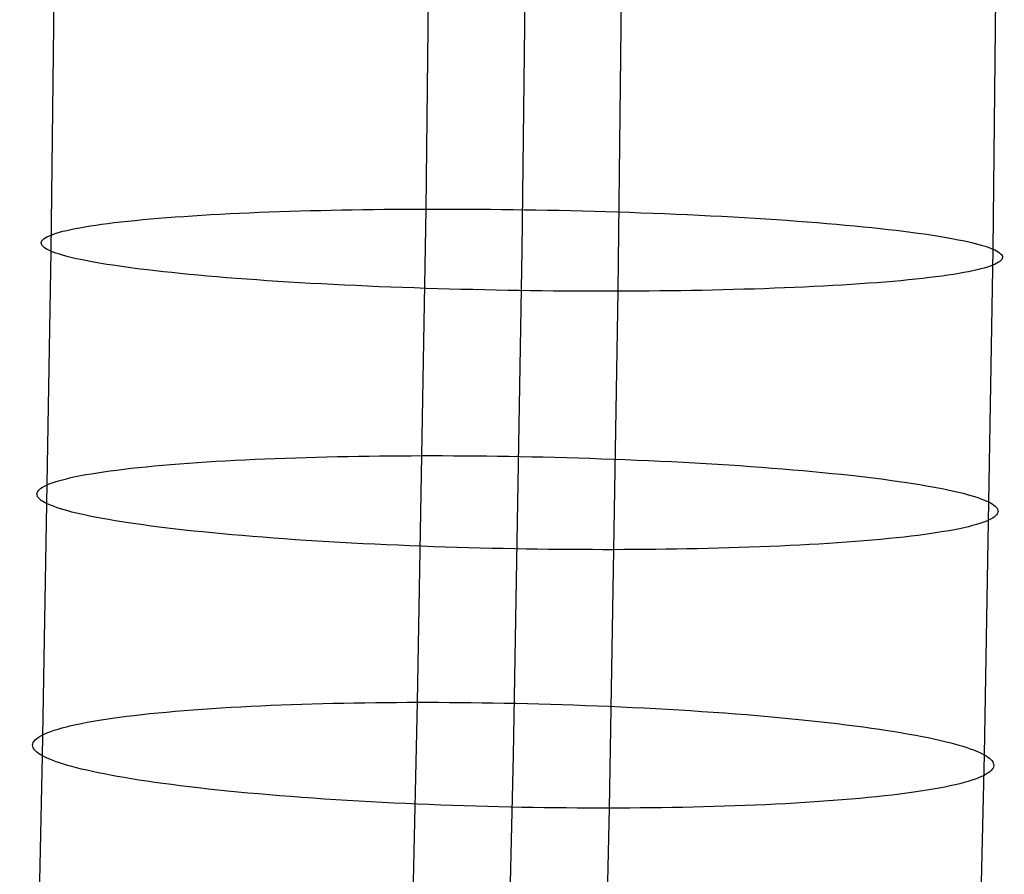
# Model space of a CAD drawing. Extents: x -37 to 483, y -973 to -253.
# Tile 117 of 197: x 410 to 437, y -701 to -678. Entities that reach past the tile are written whole.
import ezdxf

# ---------------------------------------------------------------- set-up
doc = ezdxf.new("R2010")
doc.units = 0
doc.layers.add('PREDEFINITO', color=7, linetype='CONTINUOUS')

msp = doc.modelspace()

# ---------------------------------------------------------------- linework, layer by layer
at = {"layer": 'PREDEFINITO'}
for p, q in [((421.425, -656.163, 74.39), (421.116, -683.361, 74.863)), ((424.011, -656.929, 62.941), (423.7, -684.467, 63.419)), ((436.686, -656.885, 65.277), (436.374, -684.438, 65.758)), ((411.336, -656.974, 60.604), (411.026, -684.497, 61.08)), ((426.597, -657.695, 51.491), (426.285, -685.573, 51.976)), ((416.365, -683.461, 73.036), (416.632, -683.45, 73.198)), ((416.632, -683.45, 73.198), (416.902, -683.439, 73.353)), ((416.902, -683.439, 73.353), (417.175, -683.43, 73.501)), ((417.175, -683.43, 73.501), (417.451, -683.421, 73.643)), ((417.451, -683.421, 73.643), (417.728, -683.412, 73.777)), ((417.728, -683.412, 73.777), (418.007, -683.404, 73.905)), ((418.007, -683.404, 73.905), (418.288, -683.397, 74.025)), ((418.288, -683.397, 74.025), (418.57, -683.391, 74.139)), ((418.57, -683.391, 74.139), (418.853, -683.385, 74.246)), ((418.853, -683.385, 74.246), (419.136, -683.38, 74.346)), ((419.136, -683.38, 74.346), (419.42, -683.376, 74.439)), ((419.42, -683.376, 74.439), (419.704, -683.372, 74.526)), ((419.704, -683.372, 74.526), (419.987, -683.369, 74.606)), ((419.987, -683.369, 74.606), (420.271, -683.366, 74.68)), ((420.271, -683.366, 74.68), (420.553, -683.364, 74.747)), ((420.553, -683.364, 74.747), (420.835, -683.362, 74.808)), ((420.835, -683.362, 74.808), (421.116, -683.361, 74.863)), ((421.116, -683.361, 74.863), (420.887, -696.635, 75.373)), ((421.116, -683.361, 74.863), (421.398, -683.361, 74.912)), ((421.398, -683.361, 74.912), (421.683, -683.361, 74.955)), ((421.683, -683.361, 74.955), (421.973, -683.362, 74.994)), ((421.973, -683.362, 74.994), (422.265, -683.363, 75.026)), ((422.265, -683.363, 75.026), (422.561, -683.365, 75.053)), ((422.561, -683.365, 75.053), (422.859, -683.368, 75.074)), ((422.859, -683.368, 75.074), (423.161, -683.371, 75.089)), ((423.161, -683.371, 75.089), (423.465, -683.375, 75.097)), ((423.465, -683.375, 75.097), (423.772, -683.379, 75.099)), ((423.772, -683.379, 75.099), (424.08, -683.384, 75.094)), ((424.08, -683.384, 75.094), (424.391, -683.39, 75.083)), ((424.391, -683.39, 75.083), (424.703, -683.396, 75.064)), ((424.703, -683.396, 75.064), (425.016, -683.403, 75.039)), ((425.016, -683.403, 75.039), (425.331, -683.411, 75.007)), ((425.331, -683.411, 75.007), (425.647, -683.419, 74.967)), ((425.647, -683.419, 74.967), (425.962, -683.428, 74.92)), ((425.962, -683.428, 74.92), (426.279, -683.438, 74.866)), ((426.279, -683.438, 74.866), (426.595, -683.449, 74.804)), ((426.595, -683.449, 74.804), (426.911, -683.46, 74.735)), ((412.73, -683.727, 69.603), (412.911, -683.706, 69.857)), ((412.911, -683.706, 69.857), (413.099, -683.686, 70.107)), ((413.099, -683.686, 70.107), (413.294, -683.666, 70.353)), ((413.294, -683.666, 70.353), (413.497, -683.646, 70.593)), ((413.497, -683.646, 70.593), (413.705, -683.627, 70.829)), ((413.705, -683.627, 70.829), (413.92, -683.609, 71.059)), ((413.92, -683.609, 71.059), (414.142, -683.591, 71.284)), ((414.142, -683.591, 71.284), (414.369, -683.574, 71.504)), ((414.369, -683.574, 71.504), (414.602, -683.558, 71.717)), ((414.602, -683.558, 71.717), (414.84, -683.542, 71.925)), ((414.84, -683.542, 71.925), (415.083, -683.527, 72.126)), ((415.083, -683.527, 72.126), (415.331, -683.512, 72.321)), ((415.331, -683.512, 72.321), (415.583, -683.498, 72.51)), ((415.583, -683.498, 72.51), (415.84, -683.485, 72.692)), ((415.84, -683.485, 72.692), (416.101, -683.473, 72.867)), ((416.101, -683.473, 72.867), (416.365, -683.461, 73.036)), ((426.911, -683.46, 74.735), (427.226, -683.472, 74.658)), ((427.226, -683.472, 74.658), (427.54, -683.484, 74.574)), ((427.54, -683.484, 74.574), (427.852, -683.497, 74.483)), ((427.852, -683.497, 74.483), (428.163, -683.511, 74.384)), ((428.163, -683.511, 74.384), (428.472, -683.526, 74.277)), ((428.472, -683.526, 74.277), (428.779, -683.541, 74.163)), ((428.779, -683.541, 74.163), (429.083, -683.557, 74.042)), ((429.083, -683.557, 74.042), (429.384, -683.573, 73.913)), ((429.384, -683.573, 73.913), (429.682, -683.59, 73.778)), ((429.682, -683.59, 73.778), (429.976, -683.608, 73.635)), ((429.976, -683.608, 73.635), (430.267, -683.626, 73.485)), ((430.267, -683.626, 73.485), (430.553, -683.645, 73.328)), ((430.553, -683.645, 73.328), (430.835, -683.665, 73.165)), ((430.835, -683.665, 73.165), (431.112, -683.685, 72.995)), ((431.112, -683.685, 72.995), (431.383, -683.705, 72.819)), ((431.383, -683.705, 72.819), (431.65, -683.726, 72.636)), ((411.17, -684.011, 66.313), (411.255, -683.985, 66.597)), ((411.255, -683.985, 66.597), (411.348, -683.96, 66.881)), ((411.348, -683.96, 66.881), (411.45, -683.936, 67.163)), ((411.45, -683.936, 67.163), (411.56, -683.911, 67.444)), ((411.56, -683.911, 67.444), (411.678, -683.887, 67.723)), ((411.678, -683.887, 67.723), (411.804, -683.863, 68)), ((411.804, -683.863, 68), (411.939, -683.839, 68.275)), ((411.939, -683.839, 68.275), (412.081, -683.816, 68.547)), ((412.081, -683.816, 68.547), (412.232, -683.793, 68.816)), ((412.232, -683.793, 68.816), (412.39, -683.771, 69.082)), ((412.39, -683.771, 69.082), (412.556, -683.749, 69.344)), ((412.556, -683.749, 69.344), (412.73, -683.727, 69.603)), ((431.65, -683.726, 72.636), (431.911, -683.748, 72.448)), ((431.911, -683.748, 72.448), (432.166, -683.769, 72.254)), ((432.166, -683.769, 72.254), (432.415, -683.792, 72.054)), ((432.415, -683.792, 72.054), (432.658, -683.815, 71.849)), ((432.658, -683.815, 71.849), (432.894, -683.838, 71.639)), ((432.894, -683.838, 71.639), (433.124, -683.861, 71.424)), ((433.124, -683.861, 71.424), (433.347, -683.885, 71.205)), ((433.347, -683.885, 71.205), (433.563, -683.909, 70.981)), ((433.563, -683.909, 70.981), (433.771, -683.933, 70.753)), ((433.771, -683.933, 70.753), (433.973, -683.958, 70.521)), ((433.973, -683.958, 70.521), (434.167, -683.983, 70.286)), ((434.167, -683.983, 70.286), (434.354, -684.008, 70.048)), ((410.766, -684.269, 63.478), (410.771, -684.243, 63.757)), ((410.771, -684.243, 63.757), (410.784, -684.217, 64.037)), ((410.784, -684.217, 64.037), (410.804, -684.191, 64.319)), ((410.804, -684.191, 64.319), (410.833, -684.165, 64.602)), ((410.833, -684.165, 64.602), (410.869, -684.139, 64.887)), ((410.869, -684.139, 64.887), (410.913, -684.113, 65.171)), ((410.913, -684.113, 65.171), (410.965, -684.087, 65.457)), ((410.965, -684.087, 65.457), (411.025, -684.062, 65.742)), ((411.025, -684.062, 65.742), (411.093, -684.036, 66.028)), ((411.093, -684.036, 66.028), (411.17, -684.011, 66.313)), ((434.354, -684.008, 70.048), (434.533, -684.033, 69.806)), ((434.533, -684.033, 69.806), (434.705, -684.058, 69.562)), ((434.705, -684.058, 69.562), (434.869, -684.084, 69.316)), ((434.869, -684.084, 69.316), (435.025, -684.109, 69.067)), ((435.025, -684.109, 69.067), (435.174, -684.135, 68.817)), ((435.174, -684.135, 68.817), (435.315, -684.16, 68.565)), ((435.315, -684.16, 68.565), (435.448, -684.186, 68.311)), ((435.448, -684.186, 68.311), (435.574, -684.212, 68.057)), ((435.574, -684.212, 68.057), (435.692, -684.237, 67.802)), ((435.692, -684.237, 67.802), (435.803, -684.263, 67.546)), ((410.768, -684.295, 63.202), (410.766, -684.269, 63.478)), ((410.777, -684.321, 62.927), (410.768, -684.295, 63.202)), ((410.793, -684.346, 62.655), (410.777, -684.321, 62.927)), ((410.816, -684.372, 62.385), (410.793, -684.346, 62.655)), ((411.026, -684.497, 61.08), (410.793, -698.073, 61.602)), ((410.845, -684.397, 62.118), (410.816, -684.372, 62.385)), ((410.881, -684.422, 61.854), (410.845, -684.397, 62.118)), ((410.924, -684.447, 61.593), (410.881, -684.422, 61.854)), ((410.972, -684.472, 61.335), (410.924, -684.447, 61.593)), ((411.026, -684.497, 61.08), (410.972, -684.472, 61.335)), ((411.087, -684.521, 60.827), (411.026, -684.497, 61.08)), ((423.7, -684.467, 63.419), (423.467, -698.059, 63.943)), ((435.803, -684.263, 67.546), (435.906, -684.288, 67.29)), ((435.906, -684.288, 67.29), (436.002, -684.314, 67.033)), ((436.002, -684.314, 67.033), (436.091, -684.339, 66.777)), ((436.091, -684.339, 66.777), (436.172, -684.364, 66.521)), ((436.374, -684.438, 65.758), (436.14, -698.044, 66.283)), ((436.172, -684.364, 66.521), (436.247, -684.389, 66.266)), ((436.247, -684.389, 66.266), (436.314, -684.413, 66.012)), ((436.314, -684.413, 66.012), (436.374, -684.438, 65.758)), ((436.374, -684.438, 65.758), (436.429, -684.463, 65.504)), ((436.429, -684.463, 65.504), (436.477, -684.487, 65.246)), ((436.477, -684.487, 65.246), (436.519, -684.512, 64.985)), ((436.519, -684.512, 64.985), (436.555, -684.538, 64.721)), ((411.154, -684.546, 60.573), (411.087, -684.521, 60.827)), ((411.228, -684.571, 60.317), (411.154, -684.546, 60.573)), ((411.31, -684.596, 60.062), (411.228, -684.571, 60.317)), ((411.398, -684.621, 59.806), (411.31, -684.596, 60.062)), ((411.494, -684.646, 59.549), (411.398, -684.621, 59.806)), ((411.597, -684.672, 59.293), (411.494, -684.646, 59.549)), ((411.708, -684.697, 59.037), (411.597, -684.672, 59.293)), ((411.826, -684.723, 58.782), (411.708, -684.697, 59.037)), ((411.952, -684.748, 58.527), (411.826, -684.723, 58.782)), ((412.086, -684.774, 58.274), (411.952, -684.748, 58.527)), ((412.227, -684.8, 58.022), (412.086, -684.774, 58.274)), ((436.568, -684.769, 62.236), (436.532, -684.795, 61.952)), ((436.555, -684.538, 64.721), (436.585, -684.563, 64.454)), ((436.596, -684.743, 62.52), (436.568, -684.769, 62.236)), ((436.585, -684.563, 64.454), (436.608, -684.588, 64.184)), ((436.617, -684.717, 62.801), (436.596, -684.743, 62.52)), ((436.608, -684.588, 64.184), (436.624, -684.614, 63.912)), ((436.63, -684.691, 63.082), (436.617, -684.717, 62.801)), ((436.624, -684.614, 63.912), (436.633, -684.64, 63.637)), ((436.635, -684.666, 63.36), (436.63, -684.691, 63.082)), ((436.633, -684.64, 63.637), (436.635, -684.666, 63.36)), ((412.375, -684.825, 57.772), (412.227, -684.8, 58.022)), ((412.532, -684.851, 57.523), (412.375, -684.825, 57.772)), ((412.696, -684.876, 57.277), (412.532, -684.851, 57.523)), ((412.867, -684.902, 57.033), (412.696, -684.876, 57.277)), ((413.047, -684.927, 56.791), (412.867, -684.902, 57.033)), ((413.233, -684.952, 56.553), (413.047, -684.927, 56.791)), ((413.428, -684.977, 56.318), (413.233, -684.952, 56.553)), ((413.629, -685.001, 56.086), (413.428, -684.977, 56.318)), ((413.838, -685.026, 55.858), (413.629, -685.001, 56.086)), ((414.054, -685.05, 55.634), (413.838, -685.026, 55.858)), ((435.841, -685.024, 59.395), (435.723, -685.048, 59.115)), ((435.951, -684.999, 59.675), (435.841, -685.024, 59.395)), ((436.052, -684.974, 59.958), (435.951, -684.999, 59.675)), ((436.146, -684.949, 60.241), (436.052, -684.974, 59.958)), ((436.231, -684.924, 60.526), (436.146, -684.949, 60.241)), ((436.307, -684.898, 60.811), (436.231, -684.924, 60.526)), ((436.376, -684.873, 61.097), (436.307, -684.898, 60.811)), ((436.436, -684.847, 61.382), (436.376, -684.873, 61.097)), ((436.488, -684.821, 61.667), (436.436, -684.847, 61.382)), ((436.532, -684.795, 61.952), (436.488, -684.821, 61.667)), ((414.277, -685.073, 55.415), (414.054, -685.05, 55.634)), ((414.506, -685.097, 55.2), (414.277, -685.073, 55.415)), ((414.743, -685.12, 54.99), (414.506, -685.097, 55.2)), ((414.986, -685.143, 54.785), (414.743, -685.12, 54.99)), ((415.235, -685.165, 54.585), (414.986, -685.143, 54.785)), ((415.49, -685.187, 54.391), (415.235, -685.165, 54.585)), ((415.751, -685.209, 54.203), (415.49, -685.187, 54.391)), ((416.017, -685.229, 54.02), (415.751, -685.209, 54.203)), ((416.289, -685.25, 53.844), (416.017, -685.229, 54.02)), ((416.566, -685.27, 53.674), (416.289, -685.25, 53.844)), ((416.848, -685.289, 53.511), (416.566, -685.27, 53.674)), ((417.134, -685.308, 53.354), (416.848, -685.289, 53.511)), ((417.424, -685.327, 53.204), (417.134, -685.308, 53.354)), ((433.695, -685.307, 56.01), (433.48, -685.326, 55.779)), ((433.904, -685.289, 56.246), (433.695, -685.307, 56.01)), ((434.106, -685.269, 56.486), (433.904, -685.289, 56.246)), ((434.302, -685.249, 56.732), (434.106, -685.269, 56.486)), ((434.49, -685.229, 56.982), (434.302, -685.249, 56.732)), ((434.671, -685.208, 57.236), (434.49, -685.229, 56.982)), ((434.844, -685.186, 57.495), (434.671, -685.208, 57.236)), ((435.011, -685.164, 57.757), (434.844, -685.186, 57.495)), ((435.169, -685.142, 58.023), (435.011, -685.164, 57.757)), ((435.319, -685.119, 58.292), (435.169, -685.142, 58.023)), ((435.462, -685.095, 58.564), (435.319, -685.119, 58.292)), ((435.596, -685.072, 58.838), (435.462, -685.095, 58.564)), ((435.723, -685.048, 59.115), (435.596, -685.072, 58.838)), ((417.718, -685.344, 53.061), (417.424, -685.327, 53.204)), ((418.016, -685.361, 52.925), (417.718, -685.344, 53.061)), ((418.317, -685.378, 52.797), (418.016, -685.361, 52.925)), ((418.621, -685.394, 52.676), (418.317, -685.378, 52.797)), ((418.928, -685.409, 52.562), (418.621, -685.394, 52.676)), ((419.237, -685.423, 52.455), (418.928, -685.409, 52.562)), ((419.548, -685.437, 52.356), (419.237, -685.423, 52.455)), ((419.861, -685.451, 52.265), (419.548, -685.437, 52.356)), ((420.175, -685.463, 52.18), (419.861, -685.451, 52.265)), ((420.49, -685.475, 52.104), (420.175, -685.463, 52.18)), ((420.806, -685.486, 52.035), (420.49, -685.475, 52.104)), ((421.122, -685.497, 51.973), (420.806, -685.486, 52.035)), ((421.438, -685.506, 51.919), (421.122, -685.497, 51.973)), ((421.754, -685.515, 51.872), (421.438, -685.506, 51.919)), ((422.07, -685.524, 51.832), (421.754, -685.515, 51.872)), ((422.384, -685.531, 51.8), (422.07, -685.524, 51.832)), ((422.698, -685.539, 51.774), (422.384, -685.531, 51.8)), ((423.01, -685.545, 51.756), (422.698, -685.539, 51.774)), ((423.32, -685.551, 51.745), (423.01, -685.545, 51.756)), ((423.629, -685.556, 51.74), (423.32, -685.551, 51.745)), ((423.936, -685.56, 51.742), (423.629, -685.556, 51.74)), ((424.24, -685.564, 51.75), (423.936, -685.56, 51.742)), ((424.541, -685.567, 51.765), (424.24, -685.564, 51.75)), ((424.84, -685.569, 51.786), (424.541, -685.567, 51.765)), ((425.136, -685.571, 51.812), (424.84, -685.569, 51.786)), ((425.428, -685.573, 51.845), (425.136, -685.571, 51.812)), ((425.717, -685.573, 51.883), (425.428, -685.573, 51.845)), ((426.003, -685.574, 51.927), (425.717, -685.573, 51.883)), ((426.285, -685.573, 51.976), (426.003, -685.574, 51.927)), ((426.285, -685.573, 51.976), (426.047, -699.483, 52.512)), ((426.566, -685.572, 52.031), (426.285, -685.573, 51.976)), ((426.847, -685.571, 52.092), (426.566, -685.572, 52.031)), ((427.13, -685.569, 52.159), (426.847, -685.571, 52.092)), ((427.413, -685.566, 52.233), (427.13, -685.569, 52.159)), ((427.697, -685.563, 52.313), (427.413, -685.566, 52.233)), ((427.981, -685.559, 52.4), (427.697, -685.563, 52.313)), ((428.265, -685.554, 52.493), (427.981, -685.559, 52.4)), ((428.548, -685.549, 52.593), (428.265, -685.554, 52.493)), ((428.831, -685.544, 52.7), (428.548, -685.549, 52.593)), ((429.113, -685.537, 52.814), (428.831, -685.544, 52.7)), ((429.393, -685.53, 52.934), (429.113, -685.537, 52.814)), ((429.672, -685.522, 53.062), (429.393, -685.53, 52.934)), ((429.95, -685.514, 53.196), (429.672, -685.522, 53.062)), ((430.225, -685.505, 53.337), (429.95, -685.514, 53.196)), ((430.498, -685.495, 53.486), (430.225, -685.505, 53.337)), ((430.769, -685.485, 53.641), (430.498, -685.495, 53.486)), ((431.036, -685.474, 53.803), (430.769, -685.485, 53.641)), ((431.3, -685.462, 53.971), (431.036, -685.474, 53.803)), ((431.561, -685.449, 54.147), (431.3, -685.462, 53.971)), ((431.817, -685.436, 54.329), (431.561, -685.449, 54.147)), ((432.07, -685.422, 54.518), (431.817, -685.436, 54.329)), ((432.318, -685.408, 54.713), (432.07, -685.422, 54.518)), ((432.561, -685.393, 54.914), (432.318, -685.408, 54.713)), ((432.799, -685.377, 55.122), (432.561, -685.393, 54.914)), ((433.032, -685.36, 55.335), (432.799, -685.377, 55.122)), ((433.259, -685.343, 55.554), (433.032, -685.36, 55.335)), ((433.48, -685.326, 55.779), (433.259, -685.343, 55.554)), ((416.788, -690.083, 73.609), (417.061, -690.072, 73.757)), ((417.061, -690.072, 73.757), (417.337, -690.062, 73.899)), ((417.337, -690.062, 73.899), (417.614, -690.053, 74.033)), ((417.614, -690.053, 74.033), (417.893, -690.044, 74.16)), ((417.893, -690.044, 74.16), (418.174, -690.036, 74.281)), ((418.174, -690.036, 74.281), (418.456, -690.029, 74.395)), ((418.456, -690.029, 74.395), (418.739, -690.023, 74.502)), ((418.739, -690.023, 74.502), (419.022, -690.017, 74.602)), ((419.022, -690.017, 74.602), (419.306, -690.013, 74.695)), ((419.306, -690.013, 74.695), (419.59, -690.008, 74.782)), ((419.59, -690.008, 74.782), (419.873, -690.005, 74.862)), ((419.873, -690.005, 74.862), (420.157, -690.002, 74.935)), ((420.157, -690.002, 74.935), (420.439, -690, 75.002)), ((420.439, -690, 75.002), (420.721, -689.999, 75.063)), ((420.721, -689.999, 75.063), (421.002, -689.998, 75.118)), ((421.002, -689.998, 75.118), (421.284, -689.998, 75.167)), ((421.284, -689.998, 75.167), (421.569, -689.998, 75.211)), ((421.569, -689.998, 75.211), (421.858, -689.999, 75.249)), ((421.858, -689.999, 75.249), (422.151, -690.001, 75.282)), ((422.151, -690.001, 75.282), (422.446, -690.003, 75.309)), ((422.446, -690.003, 75.309), (422.745, -690.007, 75.33)), ((422.745, -690.007, 75.33), (423.047, -690.01, 75.344)), ((423.047, -690.01, 75.344), (423.351, -690.015, 75.353)), ((423.351, -690.015, 75.353), (423.657, -690.02, 75.355)), ((423.657, -690.02, 75.355), (423.966, -690.026, 75.35)), ((423.966, -690.026, 75.35), (424.276, -690.033, 75.339)), ((424.276, -690.033, 75.339), (424.588, -690.041, 75.32)), ((424.588, -690.041, 75.32), (424.902, -690.049, 75.295)), ((424.902, -690.049, 75.295), (425.216, -690.058, 75.263)), ((425.216, -690.058, 75.263), (425.532, -690.068, 75.223)), ((425.532, -690.068, 75.223), (425.848, -690.079, 75.176)), ((425.848, -690.079, 75.176), (426.164, -690.09, 75.122)), ((412.985, -690.361, 70.364), (413.18, -690.338, 70.61)), ((413.18, -690.338, 70.61), (413.383, -690.316, 70.85)), ((413.383, -690.316, 70.85), (413.591, -690.295, 71.086)), ((413.591, -690.295, 71.086), (413.806, -690.274, 71.316)), ((413.806, -690.274, 71.316), (414.028, -690.254, 71.541)), ((414.028, -690.254, 71.541), (414.255, -690.235, 71.76)), ((414.255, -690.235, 71.76), (414.488, -690.216, 71.974)), ((414.488, -690.216, 71.974), (414.726, -690.198, 72.181)), ((414.726, -690.198, 72.181), (414.969, -690.181, 72.383)), ((414.969, -690.181, 72.383), (415.217, -690.165, 72.577)), ((415.217, -690.165, 72.577), (415.469, -690.149, 72.766)), ((415.469, -690.149, 72.766), (415.726, -690.135, 72.948)), ((415.726, -690.135, 72.948), (415.987, -690.12, 73.123)), ((415.987, -690.12, 73.123), (416.251, -690.107, 73.292)), ((416.251, -690.107, 73.292), (416.518, -690.095, 73.454)), ((416.518, -690.095, 73.454), (416.788, -690.083, 73.609)), ((426.164, -690.09, 75.122), (426.48, -690.102, 75.06)), ((426.48, -690.102, 75.06), (426.796, -690.115, 74.991)), ((426.796, -690.115, 74.991), (427.111, -690.129, 74.915)), ((427.111, -690.129, 74.915), (427.425, -690.144, 74.831)), ((427.425, -690.144, 74.831), (427.737, -690.159, 74.739)), ((427.737, -690.159, 74.739), (428.048, -690.175, 74.64)), ((428.048, -690.175, 74.64), (428.357, -690.192, 74.534)), ((428.357, -690.192, 74.534), (428.664, -690.21, 74.42)), ((428.664, -690.21, 74.42), (428.968, -690.228, 74.299)), ((428.968, -690.228, 74.299), (429.269, -690.247, 74.17)), ((429.269, -690.247, 74.17), (429.567, -690.267, 74.035)), ((429.567, -690.267, 74.035), (429.861, -690.287, 73.892)), ((429.861, -690.287, 73.892), (430.151, -690.309, 73.742)), ((430.151, -690.309, 73.742), (430.437, -690.33, 73.586)), ((430.437, -690.33, 73.586), (430.719, -690.353, 73.422)), ((411.445, -690.617, 67.703), (411.563, -690.589, 67.982)), ((411.563, -690.589, 67.982), (411.69, -690.562, 68.259)), ((411.69, -690.562, 68.259), (411.824, -690.535, 68.533)), ((411.824, -690.535, 68.533), (411.967, -690.509, 68.805)), ((411.967, -690.509, 68.805), (412.117, -690.483, 69.074)), ((412.117, -690.483, 69.074), (412.276, -690.457, 69.339)), ((412.276, -690.457, 69.339), (412.442, -690.432, 69.602)), ((412.442, -690.432, 69.602), (412.616, -690.408, 69.86)), ((412.616, -690.408, 69.86), (412.797, -690.384, 70.114)), ((412.797, -690.384, 70.114), (412.985, -690.361, 70.364)), ((430.719, -690.353, 73.422), (430.996, -690.376, 73.252)), ((430.996, -690.376, 73.252), (431.268, -690.4, 73.076)), ((431.268, -690.4, 73.076), (431.534, -690.424, 72.894)), ((431.534, -690.424, 72.894), (431.795, -690.448, 72.706)), ((431.795, -690.448, 72.706), (432.05, -690.474, 72.512)), ((432.05, -690.474, 72.512), (432.299, -690.499, 72.312)), ((432.299, -690.499, 72.312), (432.542, -690.526, 72.107)), ((432.542, -690.526, 72.107), (432.778, -690.552, 71.897)), ((432.778, -690.552, 71.897), (433.008, -690.579, 71.683)), ((433.008, -690.579, 71.683), (433.23, -690.607, 71.463)), ((433.23, -690.607, 71.463), (433.446, -690.634, 71.24)), ((410.718, -690.906, 64.862), (410.754, -690.877, 65.146)), ((410.754, -690.877, 65.146), (410.798, -690.847, 65.431)), ((410.798, -690.847, 65.431), (410.85, -690.818, 65.716)), ((410.85, -690.818, 65.716), (410.91, -690.788, 66.002)), ((410.91, -690.788, 66.002), (410.979, -690.759, 66.287)), ((410.979, -690.759, 66.287), (411.055, -690.73, 66.572)), ((411.055, -690.73, 66.572), (411.14, -690.701, 66.856)), ((411.14, -690.701, 66.856), (411.234, -690.673, 67.14)), ((411.234, -690.673, 67.14), (411.335, -690.645, 67.422)), ((411.335, -690.645, 67.422), (411.445, -690.617, 67.703)), ((433.446, -690.634, 71.24), (433.655, -690.662, 71.012)), ((433.655, -690.662, 71.012), (433.856, -690.691, 70.78)), ((433.856, -690.691, 70.78), (434.05, -690.719, 70.545)), ((434.05, -690.719, 70.545), (434.237, -690.748, 70.307)), ((434.237, -690.748, 70.307), (434.416, -690.777, 70.066)), ((434.416, -690.777, 70.066), (434.588, -690.806, 69.822)), ((434.588, -690.806, 69.822), (434.752, -690.835, 69.576)), ((434.752, -690.835, 69.576), (434.908, -690.864, 69.327)), ((434.908, -690.864, 69.327), (435.057, -690.894, 69.077)), ((410.65, -691.025, 63.739), (410.656, -690.995, 64.017)), ((410.652, -691.054, 63.462), (410.65, -691.025, 63.739)), ((410.661, -691.084, 63.188), (410.652, -691.054, 63.462)), ((410.656, -690.995, 64.017), (410.669, -690.966, 64.298)), ((410.677, -691.113, 62.916), (410.661, -691.084, 63.188)), ((410.669, -690.966, 64.298), (410.689, -690.936, 64.579)), ((410.7, -691.142, 62.646), (410.677, -691.113, 62.916)), ((410.689, -690.936, 64.579), (410.718, -690.906, 64.862)), ((410.73, -691.171, 62.379), (410.7, -691.142, 62.646)), ((435.057, -690.894, 69.077), (435.198, -690.923, 68.825)), ((435.198, -690.923, 68.825), (435.331, -690.952, 68.572)), ((435.331, -690.952, 68.572), (435.457, -690.982, 68.317)), ((435.457, -690.982, 68.317), (435.575, -691.011, 68.062)), ((435.575, -691.011, 68.062), (435.686, -691.04, 67.807)), ((435.686, -691.04, 67.807), (435.789, -691.069, 67.551)), ((435.789, -691.069, 67.551), (435.885, -691.098, 67.294)), ((435.885, -691.098, 67.294), (435.973, -691.127, 67.038)), ((435.973, -691.127, 67.038), (436.055, -691.156, 66.783)), ((410.766, -691.2, 62.115), (410.73, -691.171, 62.379)), ((410.808, -691.228, 61.854), (410.766, -691.2, 62.115)), ((410.856, -691.257, 61.596), (410.808, -691.228, 61.854)), ((410.911, -691.285, 61.342), (410.856, -691.257, 61.596)), ((410.971, -691.313, 61.089), (410.911, -691.285, 61.342)), ((411.038, -691.341, 60.834), (410.971, -691.313, 61.089)), ((411.112, -691.37, 60.579), (411.038, -691.341, 60.834)), ((411.194, -691.398, 60.324), (411.112, -691.37, 60.579)), ((411.282, -691.427, 60.068), (411.194, -691.398, 60.324)), ((436.055, -691.156, 66.783), (436.129, -691.184, 66.528)), ((436.129, -691.184, 66.528), (436.196, -691.213, 66.273)), ((436.196, -691.213, 66.273), (436.256, -691.241, 66.02)), ((436.256, -691.241, 66.02), (436.311, -691.269, 65.766)), ((436.311, -691.269, 65.766), (436.359, -691.297, 65.508)), ((436.359, -691.297, 65.508), (436.401, -691.326, 65.247)), ((436.401, -691.326, 65.247), (436.437, -691.355, 64.983)), ((436.437, -691.355, 64.983), (436.467, -691.384, 64.716)), ((436.467, -691.384, 64.716), (436.49, -691.413, 64.447)), ((411.378, -691.456, 59.812), (411.282, -691.427, 60.068)), ((411.481, -691.485, 59.556), (411.378, -691.456, 59.812)), ((411.592, -691.515, 59.3), (411.481, -691.485, 59.556)), ((411.71, -691.544, 59.045), (411.592, -691.515, 59.3)), ((411.836, -691.573, 58.79), (411.71, -691.544, 59.045)), ((411.969, -691.603, 58.537), (411.836, -691.573, 58.79)), ((412.11, -691.632, 58.285), (411.969, -691.603, 58.537)), ((412.259, -691.661, 58.035), (412.11, -691.632, 58.285)), ((412.415, -691.691, 57.787), (412.259, -691.661, 58.035)), ((436.413, -691.649, 62.216), (436.369, -691.679, 61.931)), ((436.449, -691.619, 62.5), (436.413, -691.649, 62.216)), ((436.478, -691.59, 62.783), (436.449, -691.619, 62.5)), ((436.498, -691.56, 63.065), (436.478, -691.59, 62.783)), ((436.49, -691.413, 64.447), (436.506, -691.442, 64.175)), ((436.511, -691.53, 63.345), (436.498, -691.56, 63.065)), ((436.506, -691.442, 64.175), (436.515, -691.471, 63.9)), ((436.517, -691.501, 63.623), (436.511, -691.53, 63.345)), ((436.515, -691.471, 63.9), (436.517, -691.501, 63.623)), ((412.579, -691.72, 57.54), (412.415, -691.691, 57.787)), ((412.751, -691.749, 57.296), (412.579, -691.72, 57.54)), ((412.93, -691.778, 57.055), (412.751, -691.749, 57.296)), ((413.117, -691.807, 56.817), (412.93, -691.778, 57.055)), ((413.311, -691.835, 56.582), (413.117, -691.807, 56.817)), ((413.512, -691.863, 56.35), (413.311, -691.835, 56.582)), ((413.721, -691.891, 56.123), (413.512, -691.863, 56.35)), ((413.937, -691.919, 55.899), (413.721, -691.891, 56.123)), ((414.16, -691.946, 55.68), (413.937, -691.919, 55.899)), ((435.604, -691.937, 59.381), (435.477, -691.964, 59.104)), ((435.722, -691.909, 59.659), (435.604, -691.937, 59.381)), ((435.832, -691.881, 59.94), (435.722, -691.909, 59.659)), ((435.933, -691.853, 60.223), (435.832, -691.881, 59.94)), ((436.027, -691.824, 60.506), (435.933, -691.853, 60.223)), ((436.112, -691.795, 60.79), (436.027, -691.824, 60.506)), ((436.188, -691.766, 61.075), (436.112, -691.795, 60.79)), ((436.257, -691.737, 61.361), (436.188, -691.766, 61.075)), ((436.317, -691.708, 61.646), (436.257, -691.737, 61.361)), ((436.369, -691.679, 61.931), (436.317, -691.708, 61.646)), ((414.389, -691.973, 55.465), (414.16, -691.946, 55.68)), ((414.625, -692, 55.255), (414.389, -691.973, 55.465)), ((414.868, -692.026, 55.05), (414.625, -692, 55.255)), ((415.117, -692.052, 54.85), (414.868, -692.026, 55.05)), ((415.372, -692.077, 54.656), (415.117, -692.052, 54.85)), ((415.633, -692.102, 54.468), (415.372, -692.077, 54.656)), ((415.899, -692.126, 54.286), (415.633, -692.102, 54.468)), ((416.171, -692.15, 54.11), (415.899, -692.126, 54.286)), ((416.448, -692.173, 53.94), (416.171, -692.15, 54.11)), ((416.73, -692.195, 53.777), (416.448, -692.173, 53.94)), ((417.016, -692.217, 53.62), (416.73, -692.195, 53.777)), ((433.987, -692.188, 56.753), (433.785, -692.21, 56.512)), ((434.182, -692.165, 56.998), (433.987, -692.188, 56.753)), ((434.37, -692.142, 57.248), (434.182, -692.165, 56.998)), ((434.551, -692.118, 57.502), (434.37, -692.142, 57.248)), ((434.725, -692.093, 57.761), (434.551, -692.118, 57.502)), ((434.891, -692.069, 58.023), (434.725, -692.093, 57.761)), ((435.05, -692.043, 58.288), (434.891, -692.069, 58.023)), ((435.2, -692.017, 58.557), (435.05, -692.043, 58.288)), ((435.343, -691.991, 58.829), (435.2, -692.017, 58.557)), ((435.477, -691.964, 59.104), (435.343, -691.991, 58.829)), ((417.306, -692.238, 53.47), (417.016, -692.217, 53.62)), ((417.6, -692.259, 53.328), (417.306, -692.238, 53.47)), ((417.898, -692.279, 53.192), (417.6, -692.259, 53.328)), ((418.199, -692.298, 53.063), (417.898, -692.279, 53.192)), ((418.503, -692.316, 52.942), (418.199, -692.298, 53.063)), ((418.81, -692.334, 52.828), (418.503, -692.316, 52.942)), ((419.119, -692.351, 52.722), (418.81, -692.334, 52.828)), ((419.43, -692.367, 52.623), (419.119, -692.351, 52.722)), ((419.742, -692.382, 52.532), (419.43, -692.367, 52.623)), ((420.056, -692.397, 52.448), (419.742, -692.382, 52.532)), ((420.371, -692.41, 52.371), (420.056, -692.397, 52.448)), ((420.687, -692.423, 52.302), (420.371, -692.41, 52.371)), ((421.003, -692.436, 52.24), (420.687, -692.423, 52.302)), ((421.319, -692.447, 52.186), (421.003, -692.436, 52.24)), ((421.635, -692.458, 52.139), (421.319, -692.447, 52.186)), ((421.951, -692.468, 52.1), (421.635, -692.458, 52.139)), ((422.265, -692.477, 52.067), (421.951, -692.468, 52.1)), ((429.83, -692.464, 53.464), (429.553, -692.473, 53.329)), ((430.106, -692.453, 53.605), (429.83, -692.464, 53.464)), ((430.379, -692.443, 53.753), (430.106, -692.453, 53.605)), ((430.649, -692.431, 53.908), (430.379, -692.443, 53.753)), ((430.916, -692.418, 54.07), (430.649, -692.431, 53.908)), ((431.18, -692.405, 54.239), (430.916, -692.418, 54.07)), ((431.441, -692.391, 54.414), (431.18, -692.405, 54.239)), ((431.698, -692.376, 54.596), (431.441, -692.391, 54.414)), ((431.95, -692.361, 54.785), (431.698, -692.376, 54.596)), ((432.198, -692.344, 54.98), (431.95, -692.361, 54.785)), ((432.441, -692.327, 55.181), (432.198, -692.344, 54.98)), ((432.679, -692.31, 55.388), (432.441, -692.327, 55.181)), ((432.912, -692.291, 55.602), (432.679, -692.31, 55.388)), ((433.139, -692.272, 55.821), (432.912, -692.291, 55.602)), ((433.361, -692.252, 56.046), (433.139, -692.272, 55.821)), ((433.576, -692.231, 56.276), (433.361, -692.252, 56.046)), ((433.785, -692.21, 56.512), (433.576, -692.231, 56.276)), ((422.579, -692.485, 52.042), (422.265, -692.477, 52.067)), ((422.891, -692.493, 52.024), (422.579, -692.485, 52.042)), ((423.201, -692.499, 52.012), (422.891, -692.493, 52.024)), ((423.51, -692.505, 52.008), (423.201, -692.499, 52.012)), ((423.816, -692.511, 52.009), (423.51, -692.505, 52.008)), ((424.12, -692.515, 52.018), (423.816, -692.511, 52.009)), ((424.422, -692.519, 52.033), (424.12, -692.515, 52.018)), ((424.721, -692.522, 52.053), (424.422, -692.519, 52.033)), ((425.016, -692.525, 52.08), (424.721, -692.522, 52.053)), ((425.309, -692.526, 52.113), (425.016, -692.525, 52.08)), ((425.598, -692.527, 52.151), (425.309, -692.526, 52.113)), ((425.883, -692.528, 52.195), (425.598, -692.527, 52.151)), ((426.165, -692.528, 52.244), (425.883, -692.528, 52.195)), ((426.446, -692.527, 52.299), (426.165, -692.528, 52.244)), ((426.728, -692.526, 52.36), (426.446, -692.527, 52.299)), ((427.01, -692.523, 52.427), (426.728, -692.526, 52.36)), ((427.294, -692.521, 52.501), (427.01, -692.523, 52.427)), ((427.577, -692.517, 52.581), (427.294, -692.521, 52.501)), ((427.861, -692.513, 52.667), (427.577, -692.517, 52.581)), ((428.145, -692.508, 52.761), (427.861, -692.513, 52.667)), ((428.428, -692.503, 52.861), (428.145, -692.508, 52.761)), ((428.711, -692.496, 52.968), (428.428, -692.503, 52.861)), ((428.993, -692.489, 53.081), (428.711, -692.496, 52.968)), ((429.274, -692.481, 53.202), (428.993, -692.489, 53.081)), ((429.553, -692.473, 53.329), (429.274, -692.481, 53.202)), ((416.946, -696.715, 74.013), (417.222, -696.704, 74.154)), ((417.222, -696.704, 74.154), (417.499, -696.694, 74.288)), ((417.499, -696.694, 74.288), (417.778, -696.684, 74.416)), ((417.778, -696.684, 74.416), (418.059, -696.676, 74.536)), ((418.059, -696.676, 74.536), (418.341, -696.668, 74.65)), ((418.341, -696.668, 74.65), (418.624, -696.661, 74.757)), ((418.624, -696.661, 74.757), (418.907, -696.655, 74.857)), ((418.907, -696.655, 74.857), (419.191, -696.65, 74.95)), ((419.191, -696.65, 74.95), (419.475, -696.645, 75.037)), ((419.475, -696.645, 75.037), (419.758, -696.642, 75.117)), ((419.758, -696.642, 75.117), (420.042, -696.639, 75.191)), ((420.042, -696.639, 75.191), (420.324, -696.637, 75.258)), ((420.887, -696.635, 75.373), (420.283, -722.887, 76.92)), ((420.324, -696.637, 75.258), (420.606, -696.635, 75.319)), ((420.606, -696.635, 75.319), (420.887, -696.635, 75.373)), ((420.887, -696.635, 75.373), (421.169, -696.635, 75.423)), ((421.169, -696.635, 75.423), (421.454, -696.635, 75.466)), ((421.454, -696.635, 75.466), (421.743, -696.637, 75.505)), ((421.743, -696.637, 75.505), (422.036, -696.639, 75.538)), ((422.036, -696.639, 75.538), (422.332, -696.642, 75.564)), ((422.332, -696.642, 75.564), (422.63, -696.646, 75.585)), ((422.63, -696.646, 75.585), (422.932, -696.65, 75.6)), ((422.932, -696.65, 75.6), (423.236, -696.656, 75.609)), ((423.236, -696.656, 75.609), (423.542, -696.662, 75.61)), ((423.542, -696.662, 75.61), (423.851, -696.669, 75.606)), ((423.851, -696.669, 75.606), (424.161, -696.677, 75.594)), ((424.161, -696.677, 75.594), (424.474, -696.685, 75.576)), ((424.474, -696.685, 75.576), (424.787, -696.695, 75.551)), ((424.787, -696.695, 75.551), (425.102, -696.706, 75.519)), ((425.102, -696.706, 75.519), (425.417, -696.717, 75.479)), ((413.267, -696.986, 71.106), (413.476, -696.962, 71.342)), ((413.476, -696.962, 71.342), (413.691, -696.939, 71.572)), ((413.691, -696.939, 71.572), (413.912, -696.917, 71.797)), ((413.912, -696.917, 71.797), (414.139, -696.896, 72.016)), ((414.139, -696.896, 72.016), (414.372, -696.875, 72.23)), ((414.372, -696.875, 72.23), (414.61, -696.855, 72.437)), ((414.61, -696.855, 72.437), (414.854, -696.836, 72.638)), ((414.854, -696.836, 72.638), (415.102, -696.818, 72.833)), ((415.102, -696.818, 72.833), (415.354, -696.8, 73.022)), ((415.354, -696.8, 73.022), (415.611, -696.784, 73.204)), ((415.611, -696.784, 73.204), (415.871, -696.768, 73.379)), ((415.871, -696.768, 73.379), (416.135, -696.754, 73.548)), ((416.135, -696.754, 73.548), (416.403, -696.74, 73.709)), ((416.403, -696.74, 73.709), (416.673, -696.727, 73.864)), ((416.673, -696.727, 73.864), (416.946, -696.715, 74.013)), ((425.417, -696.717, 75.479), (425.733, -696.729, 75.432)), ((425.733, -696.729, 75.432), (426.049, -696.742, 75.378)), ((426.049, -696.742, 75.378), (426.365, -696.756, 75.317)), ((426.365, -696.756, 75.317), (426.681, -696.771, 75.248)), ((426.681, -696.771, 75.248), (426.996, -696.787, 75.171)), ((426.996, -696.787, 75.171), (427.31, -696.803, 75.088)), ((427.31, -696.803, 75.088), (427.622, -696.821, 74.996)), ((427.622, -696.821, 74.996), (427.933, -696.839, 74.897)), ((427.933, -696.839, 74.897), (428.242, -696.859, 74.791)), ((428.242, -696.859, 74.791), (428.549, -696.879, 74.677)), ((428.549, -696.879, 74.677), (428.853, -696.9, 74.556)), ((428.853, -696.9, 74.556), (429.154, -696.921, 74.428)), ((429.154, -696.921, 74.428), (429.452, -696.944, 74.292)), ((429.452, -696.944, 74.292), (429.746, -696.967, 74.15)), ((429.746, -696.967, 74.15), (430.036, -696.991, 74)), ((411.574, -697.261, 68.516), (411.708, -697.231, 68.79)), ((411.708, -697.231, 68.79), (411.851, -697.202, 69.062)), ((411.851, -697.202, 69.062), (412.001, -697.173, 69.331)), ((412.001, -697.173, 69.331), (412.16, -697.144, 69.596)), ((412.16, -697.144, 69.596), (412.326, -697.116, 69.858)), ((412.326, -697.116, 69.858), (412.5, -697.089, 70.116)), ((412.5, -697.089, 70.116), (412.681, -697.062, 70.371)), ((412.681, -697.062, 70.371), (412.869, -697.036, 70.621)), ((412.869, -697.036, 70.621), (413.065, -697.011, 70.866)), ((413.065, -697.011, 70.866), (413.267, -696.986, 71.106)), ((430.036, -696.991, 74), (430.322, -697.016, 73.844)), ((430.322, -697.016, 73.844), (430.604, -697.041, 73.68)), ((430.604, -697.041, 73.68), (430.881, -697.067, 73.511)), ((430.881, -697.067, 73.511), (431.152, -697.094, 73.335)), ((431.152, -697.094, 73.335), (431.419, -697.122, 73.153)), ((431.419, -697.122, 73.153), (431.68, -697.15, 72.964)), ((431.68, -697.15, 72.964), (431.935, -697.178, 72.771)), ((431.935, -697.178, 72.771), (432.184, -697.207, 72.571)), ((432.184, -697.207, 72.571), (432.426, -697.237, 72.366)), ((432.426, -697.237, 72.366), (432.663, -697.267, 72.157)), ((410.794, -697.515, 66.26), (410.862, -697.483, 66.545)), ((410.862, -697.483, 66.545), (410.939, -697.45, 66.83)), ((410.939, -697.45, 66.83), (411.024, -697.418, 67.114)), ((411.024, -697.418, 67.114), (411.117, -697.386, 67.397)), ((411.117, -697.386, 67.397), (411.219, -697.354, 67.679)), ((411.219, -697.354, 67.679), (411.329, -697.323, 67.96)), ((411.329, -697.323, 67.96), (411.447, -697.292, 68.239)), ((411.447, -697.292, 68.239), (411.574, -697.261, 68.516)), ((432.663, -697.267, 72.157), (432.892, -697.297, 71.942)), ((432.892, -697.297, 71.942), (433.115, -697.328, 71.723)), ((433.115, -697.328, 71.723), (433.331, -697.36, 71.499)), ((433.331, -697.36, 71.499), (433.539, -697.391, 71.272)), ((433.539, -697.391, 71.272), (433.741, -697.423, 71.04)), ((433.741, -697.423, 71.04), (433.935, -697.456, 70.806)), ((433.935, -697.456, 70.806), (434.122, -697.488, 70.567)), ((434.122, -697.488, 70.567), (434.301, -697.521, 70.326)), ((410.533, -697.781, 63.998), (410.539, -697.748, 64.276)), ((410.539, -697.748, 64.276), (410.552, -697.714, 64.556)), ((410.552, -697.714, 64.556), (410.572, -697.681, 64.838)), ((410.572, -697.681, 64.838), (410.601, -697.648, 65.121)), ((410.601, -697.648, 65.121), (410.637, -697.614, 65.405)), ((410.637, -697.614, 65.405), (410.681, -697.581, 65.689)), ((410.681, -697.581, 65.689), (410.733, -697.548, 65.974)), ((410.733, -697.548, 65.974), (410.794, -697.515, 66.26)), ((434.301, -697.521, 70.326), (434.472, -697.553, 70.083)), ((434.472, -697.553, 70.083), (434.636, -697.586, 69.837)), ((434.636, -697.586, 69.837), (434.793, -697.619, 69.588)), ((434.793, -697.619, 69.588), (434.941, -697.653, 69.338)), ((434.941, -697.653, 69.338), (435.082, -697.686, 69.086)), ((435.082, -697.686, 69.086), (435.215, -697.719, 68.833)), ((435.215, -697.719, 68.833), (435.341, -697.752, 68.579)), ((435.341, -697.752, 68.579), (435.459, -697.785, 68.324)), ((410.535, -697.814, 63.721), (410.533, -697.781, 63.998)), ((410.544, -697.847, 63.447), (410.535, -697.814, 63.721)), ((410.56, -697.88, 63.175), (410.544, -697.847, 63.447)), ((410.583, -697.913, 62.906), (410.56, -697.88, 63.175)), ((410.613, -697.945, 62.639), (410.583, -697.913, 62.906)), ((410.649, -697.978, 62.375), (410.613, -697.945, 62.639)), ((410.691, -698.01, 62.114), (410.649, -697.978, 62.375)), ((410.739, -698.042, 61.857), (410.691, -698.01, 62.114)), ((435.459, -697.785, 68.324), (435.57, -697.818, 68.069)), ((435.57, -697.818, 68.069), (435.673, -697.851, 67.813)), ((435.673, -697.851, 67.813), (435.769, -697.883, 67.557)), ((435.769, -697.883, 67.557), (435.857, -697.916, 67.301)), ((435.857, -697.916, 67.301), (435.938, -697.948, 67.045)), ((435.938, -697.948, 67.045), (436.013, -697.98, 66.79)), ((436.013, -697.98, 66.79), (436.08, -698.012, 66.536)), ((436.08, -698.012, 66.536), (436.14, -698.044, 66.283)), ((410.793, -698.073, 61.602), (410.185, -724.64, 63.166)), ((410.793, -698.073, 61.602), (410.739, -698.042, 61.857)), ((410.854, -698.105, 61.349), (410.793, -698.073, 61.602)), ((410.921, -698.137, 61.095), (410.854, -698.105, 61.349)), ((410.995, -698.169, 60.84), (410.921, -698.137, 61.095)), ((411.076, -698.201, 60.585), (410.995, -698.169, 60.84)), ((411.165, -698.234, 60.329), (411.076, -698.201, 60.585)), ((411.26, -698.267, 60.073), (411.165, -698.234, 60.329)), ((411.364, -698.299, 59.817), (411.26, -698.267, 60.073)), ((423.467, -698.059, 63.943), (422.858, -724.64, 65.509)), ((436.14, -698.044, 66.283), (435.531, -724.64, 67.853)), ((436.14, -698.044, 66.283), (436.194, -698.075, 66.029)), ((436.194, -698.075, 66.029), (436.243, -698.107, 65.771)), ((436.243, -698.107, 65.771), (436.285, -698.139, 65.51)), ((436.285, -698.139, 65.51), (436.321, -698.172, 65.247)), ((436.321, -698.172, 65.247), (436.35, -698.204, 64.98)), ((436.35, -698.204, 64.98), (436.373, -698.237, 64.71)), ((436.373, -698.237, 64.71), (436.389, -698.27, 64.438)), ((436.389, -698.27, 64.438), (436.398, -698.303, 64.164)), ((411.474, -698.332, 59.562), (411.364, -698.299, 59.817)), ((411.592, -698.365, 59.307), (411.474, -698.332, 59.562)), ((411.718, -698.398, 59.052), (411.592, -698.365, 59.307)), ((411.851, -698.432, 58.799), (411.718, -698.398, 59.052)), ((411.992, -698.465, 58.548), (411.851, -698.432, 58.799)), ((412.141, -698.498, 58.297), (411.992, -698.465, 58.548)), ((412.297, -698.531, 58.049), (412.141, -698.498, 58.297)), ((412.461, -698.564, 57.803), (412.297, -698.531, 58.049)), ((436.252, -698.536, 62.196), (436.2, -698.569, 61.911)), ((436.296, -698.503, 62.481), (436.252, -698.536, 62.196)), ((436.333, -698.47, 62.765), (436.296, -698.503, 62.481)), ((436.361, -698.436, 63.048), (436.333, -698.47, 62.765)), ((436.382, -698.403, 63.329), (436.361, -698.436, 63.048)), ((436.394, -698.37, 63.609), (436.382, -698.403, 63.329)), ((436.4, -698.336, 63.888), (436.394, -698.37, 63.609)), ((436.398, -698.303, 64.164), (436.4, -698.336, 63.888)), ((412.633, -698.597, 57.559), (412.461, -698.564, 57.803)), ((412.812, -698.629, 57.318), (412.633, -698.597, 57.559)), ((412.998, -698.662, 57.08), (412.812, -698.629, 57.318)), ((413.193, -698.694, 56.845), (412.998, -698.662, 57.08)), ((413.394, -698.726, 56.614), (413.193, -698.694, 56.845)), ((413.603, -698.758, 56.386), (413.394, -698.726, 56.614)), ((413.818, -698.789, 56.163), (413.603, -698.758, 56.386)), ((414.041, -698.82, 55.944), (413.818, -698.789, 56.163)), ((414.271, -698.85, 55.729), (414.041, -698.82, 55.944)), ((435.486, -698.825, 59.647), (435.36, -698.856, 59.37)), ((435.604, -698.795, 59.926), (435.486, -698.825, 59.647)), ((435.714, -698.763, 60.206), (435.604, -698.795, 59.926)), ((435.816, -698.732, 60.488), (435.714, -698.763, 60.206)), ((435.909, -698.7, 60.772), (435.816, -698.732, 60.488)), ((435.994, -698.667, 61.056), (435.909, -698.7, 60.772)), ((436.071, -698.635, 61.341), (435.994, -698.667, 61.056)), ((436.14, -698.602, 61.626), (436.071, -698.635, 61.341)), ((436.2, -698.569, 61.911), (436.14, -698.602, 61.626)), ((414.507, -698.88, 55.519), (414.271, -698.85, 55.729)), ((414.75, -698.91, 55.314), (414.507, -698.88, 55.519)), ((414.999, -698.939, 55.115), (414.75, -698.91, 55.314)), ((415.254, -698.968, 54.921), (414.999, -698.939, 55.115)), ((415.515, -698.996, 54.733), (415.254, -698.968, 54.921)), ((415.781, -699.023, 54.551), (415.515, -698.996, 54.733)), ((416.053, -699.05, 54.375), (415.781, -699.023, 54.551)), ((416.329, -699.076, 54.205), (416.053, -699.05, 54.375)), ((416.611, -699.102, 54.042), (416.329, -699.076, 54.205)), ((434.064, -699.081, 57.265), (433.869, -699.106, 57.02)), ((434.253, -699.055, 57.515), (434.064, -699.081, 57.265)), ((434.434, -699.028, 57.769), (434.253, -699.055, 57.515)), ((434.607, -699.001, 58.027), (434.434, -699.028, 57.769)), ((434.774, -698.973, 58.289), (434.607, -699.001, 58.027)), ((434.932, -698.945, 58.555), (434.774, -698.973, 58.289)), ((435.083, -698.916, 58.824), (434.932, -698.945, 58.555)), ((435.225, -698.886, 59.096), (435.083, -698.916, 58.824)), ((435.36, -698.856, 59.37), (435.225, -698.886, 59.096)), ((416.897, -699.126, 53.886), (416.611, -699.102, 54.042)), ((417.187, -699.15, 53.736), (416.897, -699.126, 53.886)), ((417.482, -699.174, 53.593), (417.187, -699.15, 53.736)), ((417.779, -699.196, 53.458), (417.482, -699.174, 53.593)), ((418.08, -699.218, 53.33), (417.779, -699.196, 53.458)), ((418.384, -699.239, 53.208), (418.08, -699.218, 53.33)), ((418.691, -699.259, 53.095), (418.384, -699.239, 53.208)), ((419, -699.278, 52.988), (418.691, -699.259, 53.095)), ((419.311, -699.296, 52.889), (419, -699.278, 52.988)), ((419.624, -699.314, 52.798), (419.311, -699.296, 52.889)), ((419.938, -699.33, 52.714), (419.624, -699.314, 52.798)), ((420.253, -699.346, 52.638), (419.938, -699.33, 52.714)), ((420.568, -699.361, 52.569), (420.253, -699.346, 52.638)), ((431.062, -699.349, 54.507), (430.798, -699.363, 54.338)), ((431.323, -699.333, 54.682), (431.062, -699.349, 54.507)), ((431.579, -699.317, 54.864), (431.323, -699.333, 54.682)), ((431.832, -699.299, 55.053), (431.579, -699.317, 54.864)), ((432.08, -699.281, 55.247), (431.832, -699.299, 55.053)), ((432.323, -699.262, 55.449), (432.08, -699.281, 55.247)), ((432.561, -699.242, 55.656), (432.323, -699.262, 55.449)), ((432.794, -699.222, 55.869), (432.561, -699.242, 55.656)), ((433.021, -699.2, 56.089), (432.794, -699.222, 55.869)), ((433.243, -699.178, 56.313), (433.021, -699.2, 56.089)), ((433.458, -699.155, 56.544), (433.243, -699.178, 56.313)), ((433.667, -699.131, 56.779), (433.458, -699.155, 56.544)), ((433.869, -699.106, 57.02), (433.667, -699.131, 56.779)), ((420.884, -699.375, 52.507), (420.568, -699.361, 52.569)), ((421.2, -699.388, 52.453), (420.884, -699.375, 52.507)), ((421.516, -699.4, 52.406), (421.2, -699.388, 52.453)), ((421.832, -699.412, 52.367), (421.516, -699.4, 52.406)), ((422.146, -699.422, 52.335), (421.832, -699.412, 52.367)), ((422.46, -699.432, 52.309), (422.146, -699.422, 52.335)), ((422.772, -699.441, 52.291), (422.46, -699.432, 52.309)), ((423.082, -699.448, 52.28), (422.772, -699.441, 52.291)), ((423.391, -699.455, 52.275), (423.082, -699.448, 52.28)), ((423.698, -699.462, 52.277), (423.391, -699.455, 52.275)), ((424.002, -699.467, 52.286), (423.698, -699.462, 52.277)), ((424.303, -699.472, 52.3), (424.002, -699.467, 52.286)), ((424.602, -699.475, 52.321), (424.303, -699.472, 52.3)), ((424.897, -699.478, 52.348), (424.602, -699.475, 52.321)), ((425.19, -699.48, 52.381), (424.897, -699.478, 52.348)), ((425.479, -699.482, 52.419), (425.19, -699.48, 52.381)), ((426.047, -699.483, 52.512), (425.433, -726.393, 54.098)), ((425.765, -699.483, 52.463), (425.479, -699.482, 52.419)), ((426.047, -699.483, 52.512), (425.765, -699.483, 52.463)), ((426.327, -699.482, 52.567), (426.047, -699.483, 52.512)), ((426.609, -699.481, 52.628), (426.327, -699.482, 52.567)), ((426.892, -699.478, 52.695), (426.609, -699.481, 52.628)), ((427.175, -699.476, 52.769), (426.892, -699.478, 52.695)), ((427.459, -699.472, 52.849), (427.175, -699.476, 52.769)), ((427.743, -699.468, 52.935), (427.459, -699.472, 52.849)), ((428.026, -699.462, 53.029), (427.743, -699.468, 52.935)), ((428.31, -699.456, 53.129), (428.026, -699.462, 53.029)), ((428.593, -699.449, 53.236), (428.31, -699.456, 53.129)), ((428.874, -699.442, 53.349), (428.593, -699.449, 53.236)), ((429.155, -699.433, 53.47), (428.874, -699.442, 53.349)), ((429.434, -699.424, 53.597), (429.155, -699.433, 53.47)), ((429.712, -699.413, 53.732), (429.434, -699.424, 53.597)), ((429.987, -699.402, 53.873), (429.712, -699.413, 53.732)), ((430.26, -699.39, 54.021), (429.987, -699.402, 53.873)), ((430.531, -699.377, 54.176), (430.26, -699.39, 54.021)), ((430.798, -699.363, 54.338), (430.531, -699.377, 54.176))]:
    msp.add_line(p, q, dxfattribs=at)

doc.saveas('drawing.dxf')
